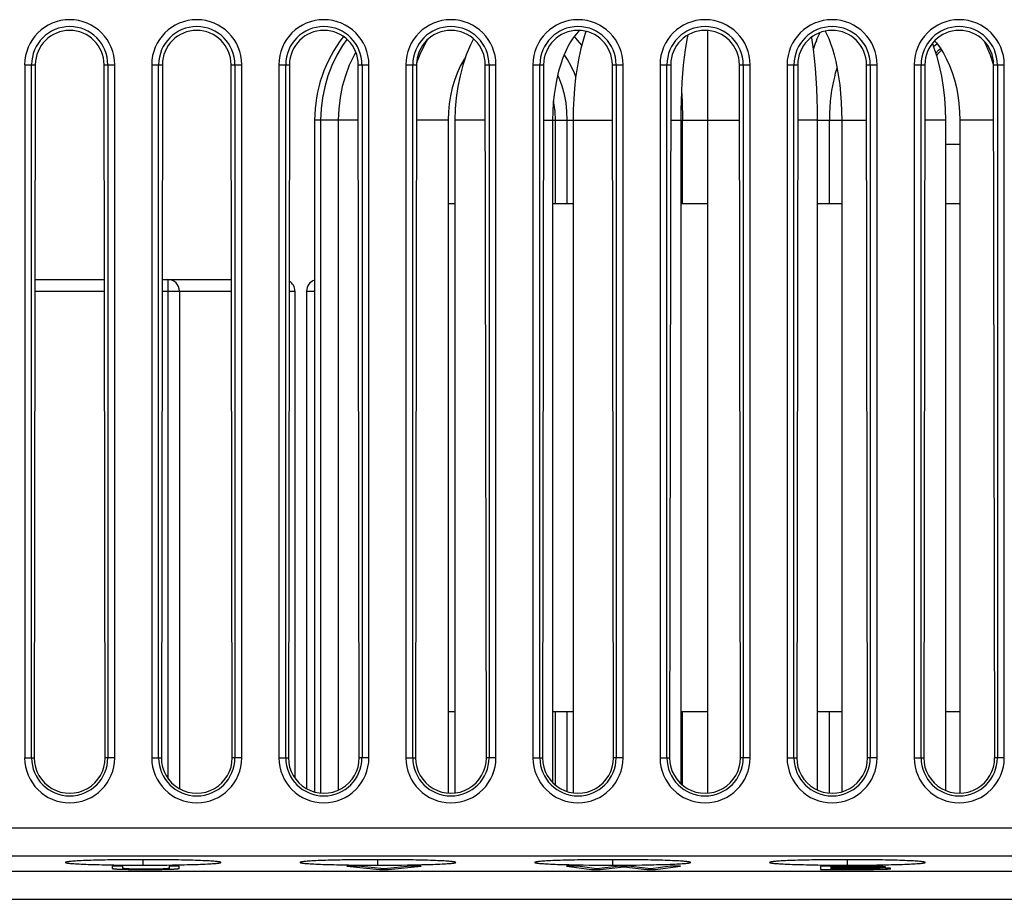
# Model space of a CAD drawing. Header units: millimetres. Extents: x -71 to 747, y -184 to 606.
# Tile 76 of 97: x 232 to 275, y 496 to 534. Entities that reach past the tile are written whole.
import ezdxf

# ---------------------------------------------------------------- set-up
doc = ezdxf.new("R2010")
doc.units = ezdxf.units.MM
doc.header["$LTSCALE"] = 30.734
doc.layers.get('0').update_dxf_attribs({"linetype": 'CONTINUOUS'})

msp = doc.modelspace()

# ---------------------------------------------------------------- linework, layer by layer
at = {"color": 7}
for p, q in [((261.973, 533.234), (261.973, 500.222)), ((274.207, 532.183), (274.357, 531.739)), ((232.423, 531.753), (232.423, 501.753)), ((232.423, 531.753), (232.884, 531.753)), ((232.721, 501.753), (232.721, 531.753)), ((232.884, 531.753), (232.838, 501.753)), ((235.907, 501.753), (235.861, 531.753)), ((235.861, 531.753), (236.322, 531.753)), ((236.024, 531.753), (236.024, 501.753)), ((236.322, 501.753), (236.322, 531.753)), ((237.923, 531.753), (237.923, 501.753)), ((237.923, 531.753), (238.384, 531.753)), ((238.221, 501.753), (238.221, 531.753)), ((238.384, 531.753), (238.338, 501.753)), ((241.407, 501.753), (241.361, 531.753)), ((241.361, 531.753), (241.822, 531.753)), ((241.524, 531.753), (241.524, 501.753)), ((241.822, 501.753), (241.822, 531.753)), ((243.423, 531.753), (243.423, 501.753)), ((243.423, 531.753), (243.884, 531.753)), ((243.721, 501.753), (243.721, 531.753)), ((243.884, 531.753), (243.838, 501.753)), ((246.907, 501.753), (246.861, 531.753)), ((246.861, 531.753), (247.322, 531.753)), ((247.024, 531.753), (247.024, 501.753)), ((247.322, 501.753), (247.322, 531.753)), ((248.923, 531.753), (248.923, 501.753)), ((248.923, 531.753), (249.384, 531.753)), ((249.221, 501.753), (249.221, 531.753)), ((249.384, 531.753), (249.338, 501.753)), ((252.407, 501.753), (252.361, 531.753)), ((252.361, 531.753), (252.822, 531.753)), ((252.524, 531.753), (252.524, 501.753)), ((252.822, 501.753), (252.822, 531.753)), ((254.423, 531.753), (254.423, 501.753)), ((254.423, 531.753), (254.884, 531.753)), ((254.721, 501.753), (254.721, 531.753)), ((254.884, 531.753), (254.838, 501.753)), ((257.907, 501.753), (257.861, 531.753)), ((257.861, 531.753), (258.322, 531.753)), ((258.024, 531.753), (258.024, 501.753)), ((258.322, 501.753), (258.322, 531.753)), ((259.923, 531.753), (259.923, 501.753)), ((259.923, 531.753), (260.384, 531.753)), ((260.221, 501.753), (260.221, 531.753)), ((260.384, 531.753), (260.338, 501.753)), ((263.407, 501.753), (263.361, 531.753)), ((263.361, 531.753), (263.822, 531.753)), ((263.524, 531.753), (263.524, 501.753)), ((263.822, 501.753), (263.822, 531.753)), ((265.423, 531.753), (265.423, 501.753)), ((265.423, 531.753), (265.884, 531.753)), ((265.721, 501.753), (265.721, 531.753)), ((265.884, 531.753), (265.838, 501.753)), ((268.907, 501.753), (268.861, 531.753)), ((268.861, 531.753), (269.322, 531.753)), ((269.024, 531.753), (269.024, 501.753)), ((269.322, 501.753), (269.322, 531.753)), ((270.923, 531.753), (270.923, 501.753)), ((270.923, 531.753), (271.384, 531.753)), ((271.221, 501.753), (271.221, 531.753)), ((271.384, 531.753), (271.338, 501.753)), ((274.357, 531.739), (274.361, 531.722)), ((274.407, 501.753), (274.361, 531.753)), ((274.361, 531.753), (274.822, 531.753)), ((274.524, 531.753), (274.524, 501.753)), ((274.822, 501.753), (274.822, 531.753)), ((244.973, 529.353), (244.973, 500.272)), ((246.865, 529.353), (244.973, 529.353)), ((245.231, 529.353), (245.231, 500.224)), ((245.998, 529.353), (245.998, 500.352)), ((250.75, 529.353), (249.38, 529.353)), ((250.75, 529.353), (250.75, 500.223)), ((251.045, 529.353), (251.045, 500.226)), ((252.365, 529.353), (251.045, 529.353)), ((254.88, 529.353), (257.865, 529.353)), ((255.273, 529.353), (255.273, 500.683)), ((255.395, 525.753), (255.395, 529.353)), ((255.91, 525.753), (255.91, 529.353)), ((256.158, 529.353), (256.158, 500.233)), ((260.38, 529.353), (263.365, 529.353)), ((260.821, 529.353), (260.821, 500.636)), ((260.896, 525.753), (260.896, 529.353)), ((266.725, 529.353), (265.88, 529.353)), ((266.725, 529.353), (266.725, 500.361)), ((266.739, 529.353), (268.865, 529.353)), ((267.252, 525.753), (267.252, 529.353)), ((267.787, 529.353), (267.787, 500.276)), ((272.273, 529.353), (271.38, 529.353)), ((272.273, 529.353), (272.273, 500.341)), ((272.9, 529.353), (272.9, 500.218)), ((274.365, 529.353), (272.9, 529.353)), ((272.273, 528.308), (272.9, 528.308)), ((250.75, 525.753), (251.045, 525.753)), ((255.273, 525.753), (256.158, 525.753)), ((260.821, 525.753), (261.973, 525.753)), ((266.725, 525.753), (267.787, 525.753)), ((272.273, 525.753), (272.873, 525.753)), ((232.87, 522.453), (235.875, 522.453)), ((238.37, 522.453), (241.375, 522.453)), ((238.623, 522.453), (238.623, 500.865)), ((232.869, 521.953), (235.876, 521.953)), ((238.369, 521.953), (241.376, 521.953)), ((239.123, 521.953), (239.123, 500.415)), ((243.869, 521.953), (244.123, 521.953)), ((244.123, 521.953), (244.123, 500.865)), ((244.623, 521.953), (244.623, 500.415)), ((244.623, 521.953), (244.973, 521.953)), ((250.75, 503.753), (251.045, 503.753)), ((255.273, 503.753), (256.158, 503.753)), ((255.395, 500.57), (255.395, 503.753)), ((255.91, 500.29), (255.91, 503.753)), ((260.821, 503.753), (261.973, 503.753)), ((260.896, 500.568), (260.896, 503.753)), ((266.725, 503.753), (267.787, 503.753)), ((267.252, 500.223), (267.252, 503.753)), ((272.273, 503.753), (272.873, 503.753)), ((232.423, 501.753), (232.838, 501.753)), ((236.322, 501.753), (235.907, 501.753)), ((237.923, 501.753), (238.338, 501.753)), ((241.822, 501.753), (241.407, 501.753)), ((243.423, 501.753), (243.838, 501.753)), ((247.322, 501.753), (246.907, 501.753)), ((248.923, 501.753), (249.338, 501.753)), ((252.822, 501.753), (252.407, 501.753)), ((254.423, 501.753), (254.838, 501.753)), ((258.322, 501.753), (257.907, 501.753)), ((259.923, 501.753), (260.338, 501.753)), ((263.822, 501.753), (263.407, 501.753)), ((265.423, 501.753), (265.838, 501.753)), ((269.322, 501.753), (268.907, 501.753)), ((270.923, 501.753), (271.338, 501.753)), ((274.822, 501.753), (274.407, 501.753)), ((307.413, 498.712), (230.472, 498.712)), ((231.671, 497.513), (306.214, 497.513)), ((237.553, 497.106), (237.553, 497.341)), ((247.713, 497.106), (247.713, 497.341)), ((257.873, 497.106), (257.873, 497.341)), ((268.033, 497.106), (268.033, 497.341)), ((234.186, 497.224), (234.185, 497.223)), ((236.212, 497.058), (236.212, 496.969)), ((236.677, 497.058), (236.212, 497.058)), ((236.458, 496.936), (236.502, 496.934)), ((236.502, 496.934), (236.55, 496.932)), ((236.55, 496.932), (236.602, 496.93)), ((236.602, 496.93), (236.686, 496.927)), ((236.677, 496.971), (236.677, 497.058)), ((236.686, 496.927), (236.778, 496.925)), ((236.778, 496.925), (236.908, 496.922)), ((236.903, 496.94), (236.872, 496.942)), ((236.938, 496.939), (236.903, 496.94)), ((236.908, 496.922), (237.047, 496.92)), ((236.976, 496.938), (236.938, 496.939)), ((237.016, 496.936), (236.976, 496.938)), ((237.081, 496.935), (237.016, 496.936)), ((237.047, 496.92), (237.232, 496.918)), ((237.151, 496.934), (237.081, 496.935)), ((237.249, 496.932), (237.151, 496.934)), ((237.232, 496.918), (237.43, 496.917)), ((237.346, 496.931), (237.249, 496.932)), ((237.447, 496.931), (237.346, 496.931)), ((237.43, 496.917), (237.748, 496.917)), ((237.588, 496.93), (237.447, 496.931)), ((237.739, 496.93), (237.588, 496.93)), ((237.884, 496.931), (237.739, 496.93)), ((237.748, 496.917), (237.989, 496.918)), ((238.004, 496.932), (237.884, 496.931)), ((237.989, 496.918), (238.202, 496.92)), ((238.11, 496.933), (238.004, 496.932)), ((238.208, 496.934), (238.11, 496.933)), ((238.202, 496.92), (238.356, 496.922)), ((238.276, 496.936), (238.208, 496.934)), ((238.341, 496.937), (238.276, 496.936)), ((238.384, 496.938), (238.341, 496.937)), ((238.356, 496.922), (238.495, 496.924)), ((238.423, 496.94), (238.384, 496.938)), ((238.46, 496.942), (238.423, 496.94)), ((238.493, 496.943), (238.46, 496.942)), ((238.495, 496.924), (238.59, 496.926)), ((238.59, 496.926), (238.678, 496.929)), ((238.678, 496.929), (238.732, 496.931)), ((238.68, 497.058), (238.68, 496.974)), ((239.116, 497.058), (238.68, 497.058)), ((238.732, 496.931), (238.782, 496.933)), ((238.782, 496.933), (238.83, 496.935)), ((238.83, 496.935), (238.874, 496.937)), ((238.874, 496.937), (238.914, 496.939)), ((239.116, 496.971), (239.116, 497.058)), ((240.92, 497.223), (240.919, 497.224)), ((244.346, 497.224), (244.345, 497.223)), ((246.854, 497.058), (246.372, 497.058)), ((246.372, 497.058), (247.782, 496.919)), ((247.984, 496.942), (246.854, 497.058)), ((247.782, 496.919), (248.152, 496.919)), ((249.125, 497.058), (247.984, 496.942)), ((248.152, 496.919), (249.578, 497.058)), ((249.578, 497.058), (249.125, 497.058)), ((251.08, 497.223), (251.079, 497.224)), ((254.506, 497.224), (254.505, 497.223)), ((256.359, 497.058), (255.872, 497.058)), ((255.872, 497.058), (256.952, 496.919)), ((257.17, 496.947), (256.359, 497.058)), ((256.952, 496.919), (257.327, 496.919)), ((258.172, 497.058), (257.17, 496.947)), ((257.327, 496.919), (258.351, 497.031)), ((258.541, 497.058), (258.172, 497.058)), ((258.351, 497.031), (259.347, 496.919)), ((259.52, 496.947), (258.541, 497.058)), ((259.347, 496.919), (259.727, 496.919)), ((260.365, 497.058), (259.52, 496.947)), ((259.727, 496.919), (260.807, 497.058)), ((260.807, 497.058), (260.365, 497.058)), ((261.24, 497.223), (261.239, 497.224)), ((264.666, 497.224), (264.665, 497.223)), ((268.698, 497.058), (266.872, 497.058)), ((266.872, 497.058), (266.872, 496.919)), ((266.872, 496.919), (268.66, 496.919)), ((267.337, 497.045), (268.568, 497.045)), ((267.337, 496.997), (267.337, 497.045)), ((268.554, 496.997), (267.337, 496.997)), ((267.337, 496.984), (268.692, 496.984)), ((267.337, 496.932), (267.337, 496.984)), ((268.735, 496.932), (267.337, 496.932)), ((268.675, 496.998), (268.554, 496.997)), ((268.568, 497.045), (268.707, 497.044)), ((268.66, 496.919), (268.953, 496.92)), ((268.782, 496.998), (268.675, 496.998)), ((268.692, 496.984), (268.827, 496.983)), ((268.936, 497.056), (268.698, 497.058)), ((268.707, 497.044), (268.822, 497.043)), ((268.863, 496.933), (268.735, 496.932)), ((268.863, 496.999), (268.782, 496.998)), ((268.822, 497.043), (268.905, 497.042)), ((268.827, 496.983), (268.934, 496.982)), ((268.937, 497), (268.863, 496.999)), ((268.963, 496.934), (268.863, 496.933)), ((268.905, 497.042), (268.963, 497.041)), ((268.934, 496.982), (269.033, 496.981)), ((269.081, 497.054), (268.936, 497.056)), ((268.988, 497.001), (268.937, 497)), ((268.953, 496.92), (269.158, 496.922)), ((268.963, 497.041), (269.015, 497.04)), ((269.056, 496.935), (268.963, 496.934)), ((269.034, 497.003), (268.988, 497.001)), ((269.015, 497.04), (269.047, 497.039)), ((269.033, 496.981), (269.122, 496.98)), ((269.062, 497.004), (269.034, 497.003)), ((269.047, 497.039), (269.074, 497.038)), ((269.139, 496.936), (269.056, 496.935)), ((269.088, 497.005), (269.062, 497.004)), ((269.074, 497.038), (269.097, 497.037)), ((269.211, 497.052), (269.081, 497.054)), ((269.112, 497.006), (269.088, 497.005)), ((269.097, 497.037), (269.118, 497.036)), ((269.134, 497.007), (269.112, 497.006)), ((269.122, 496.98), (269.182, 496.979)), ((269.195, 496.938), (269.139, 496.936)), ((269.144, 496.992), (269.283, 496.995)), ((269.327, 496.99), (269.144, 496.992)), ((269.158, 496.922), (269.306, 496.924)), ((269.182, 496.979), (269.235, 496.977)), ((269.246, 496.939), (269.195, 496.938)), ((269.297, 497.051), (269.211, 497.052)), ((269.235, 496.977), (269.268, 496.976)), ((269.276, 496.94), (269.246, 496.939)), ((269.268, 496.976), (269.298, 496.975)), ((269.305, 496.941), (269.276, 496.94)), ((269.283, 496.995), (269.37, 496.997)), ((269.374, 497.048), (269.297, 497.051)), ((269.298, 496.975), (269.325, 496.974)), ((269.331, 496.943), (269.305, 496.941)), ((269.306, 496.924), (269.436, 496.926)), ((269.472, 496.987), (269.327, 496.99)), ((269.354, 496.944), (269.331, 496.943)), ((269.37, 496.997), (269.428, 496.999)), ((269.421, 497.047), (269.374, 497.048)), ((269.463, 497.045), (269.421, 497.047)), ((269.428, 496.999), (269.473, 497)), ((269.436, 496.926), (269.522, 496.928)), ((269.502, 497.044), (269.463, 497.045)), ((269.564, 496.985), (269.472, 496.987)), ((269.473, 497), (269.515, 497.002)), ((269.515, 497.002), (269.54, 497.003)), ((269.522, 496.928), (269.598, 496.931)), ((269.54, 497.003), (269.564, 497.004)), ((269.564, 497.004), (269.585, 497.006)), ((269.622, 496.984), (269.564, 496.985)), ((269.598, 496.931), (269.644, 496.932)), ((269.67, 496.982), (269.622, 496.984)), ((269.644, 496.932), (269.687, 496.934)), ((269.701, 496.981), (269.67, 496.982)), ((269.687, 496.934), (269.726, 496.936)), ((269.73, 496.98), (269.701, 496.981)), ((269.726, 496.936), (269.762, 496.938)), ((269.758, 496.978), (269.73, 496.98)), ((269.784, 496.977), (269.758, 496.978)), ((271.4, 497.223), (271.399, 497.224)), ((306.901, 496.825), (230.984, 496.825)), ((230.984, 495.626), (306.901, 495.626))]:
    msp.add_line(p, q, dxfattribs=at)
for points in [[(256.442, 533.235), (256.4, 533.198), (256.286, 533.074), (256.17, 532.924), (256.053, 532.747), (255.938, 532.542), (255.827, 532.311), (255.721, 532.053), (255.623, 531.772), (255.535, 531.47), (255.458, 531.148), (255.393, 530.81), (255.341, 530.458), (255.303, 530.095), (255.28, 529.726), (255.273, 529.353)], [(256.715, 533.199), (256.606, 532.86), (256.499, 532.46), (256.408, 532.046), (256.331, 531.618), (256.269, 531.179), (256.22, 530.731), (256.186, 530.275), (256.165, 529.815), (256.158, 529.353)], [(266.69, 532.792), (266.731, 532.893), (266.811, 533.066), (266.852, 533.144)], [(267.068, 533.206), (267.072, 533.199), (267.147, 533.058), (267.226, 532.884), (267.306, 532.679), (267.385, 532.443), (267.46, 532.178), (267.531, 531.887), (267.595, 531.571), (267.652, 531.234), (267.699, 530.88), (267.737, 530.511), (267.765, 530.131), (267.781, 529.744), (267.787, 529.353)], [(246.371, 532.852), (246.181, 532.583), (245.934, 532.164), (245.722, 531.726), (245.547, 531.271), (245.409, 530.803), (245.31, 530.325), (245.251, 529.841), (245.231, 529.353)], [(249.865, 532.843), (249.732, 532.613), (249.528, 532.189), (249.389, 531.837)], [(251.846, 532.874), (251.715, 532.611), (251.538, 532.183), (251.388, 531.739), (251.265, 531.279), (251.169, 530.806), (251.1, 530.325), (251.059, 529.84), (251.045, 529.353)], [(256.536, 532.598), (256.444, 532.72), (256.275, 532.908), (256.206, 532.971)], [(261.119, 533.032), (261.096, 532.921), (261.052, 532.676), (261.008, 532.394), (260.967, 532.08), (260.93, 531.738), (260.897, 531.375), (260.87, 530.993), (260.849, 530.596), (260.833, 530.188), (260.824, 529.773), (260.821, 529.353)], [(266.474, 532.935), (266.495, 532.813), (266.548, 532.431), (266.595, 532.024), (266.635, 531.605), (266.667, 531.172), (266.692, 530.728), (266.71, 530.274), (266.721, 529.815), (266.725, 529.353)], [(266.69, 532.792), (266.672, 532.746), (266.643, 532.668), (266.613, 532.585), (266.582, 532.497), (266.551, 532.405)], [(271.808, 532.79), (271.887, 532.7), (272.043, 532.49), (272.191, 532.255), (272.329, 531.998), (272.455, 531.72), (272.568, 531.422), (272.666, 531.105), (272.749, 530.773), (272.814, 530.429), (272.862, 530.077), (272.89, 529.717), (272.9, 529.353)], [(273.946, 532.779), (274.03, 532.611), (274.207, 532.183)], [(246.752, 532.303), (246.678, 532.172), (246.473, 531.733), (246.304, 531.277), (246.17, 530.807), (246.075, 530.328), (246.017, 529.842), (245.998, 529.353)], [(271.709, 532.679), (271.749, 532.578), (271.888, 532.151), (272.006, 531.708), (272.102, 531.252), (272.177, 530.786), (272.23, 530.313), (272.262, 529.834), (272.273, 529.353)], [(271.762, 532.537), (271.851, 532.617), (271.914, 532.664)], [(271.854, 532.255), (271.977, 532.38), (272.065, 532.455)], [(251.501, 532.071), (251.431, 531.964), (251.278, 531.684), (251.142, 531.386), (251.025, 531.073), (250.927, 530.746), (250.851, 530.409), (250.795, 530.063), (250.761, 529.71), (250.75, 529.353)], [(256.276, 531.231), (256.214, 531.395), (256.076, 531.695), (255.921, 531.978), (255.779, 532.194)], [(274.245, 532.071), (274.314, 531.964), (274.353, 531.893)], [(267.581, 531.64), (267.554, 531.547), (267.51, 531.388), (267.467, 531.218), (267.426, 531.037), (267.387, 530.842)], [(255.91, 529.353), (255.896, 529.728), (255.853, 530.101), (255.781, 530.466), (255.682, 530.822), (255.555, 531.166), (255.494, 531.298)], [(260.851, 530.639), (260.852, 530.634), (260.866, 530.41), (260.878, 530.172), (260.888, 529.916), (260.894, 529.643), (260.896, 529.353)], [(267.387, 530.842), (267.351, 530.634), (267.319, 530.41), (267.292, 530.172), (267.271, 529.916), (267.257, 529.643), (267.252, 529.353)], [(255.395, 529.353), (255.379, 529.729), (255.331, 530.102), (255.312, 530.186)], [(237.553, 497.341), (237.394, 497.341), (237.239, 497.34), (237.088, 497.34), (236.941, 497.339), (236.799, 497.338), (236.661, 497.337), (236.528, 497.335), (236.273, 497.332)], [(238.573, 497.335), (238.441, 497.337), (238.304, 497.338), (238.163, 497.339), (238.017, 497.34), (237.866, 497.34), (237.711, 497.341), (237.553, 497.341)], [(247.713, 497.341), (247.554, 497.341), (247.399, 497.34), (247.248, 497.34), (247.101, 497.339), (246.959, 497.338), (246.821, 497.337), (246.688, 497.335), (246.433, 497.332)], [(248.733, 497.335), (248.601, 497.337), (248.464, 497.338), (248.323, 497.339), (248.177, 497.34), (248.026, 497.34), (247.871, 497.341), (247.713, 497.341)], [(257.873, 497.341), (257.714, 497.341), (257.559, 497.34), (257.408, 497.34), (257.261, 497.339), (257.119, 497.338), (256.981, 497.337), (256.848, 497.335), (256.593, 497.332)], [(258.893, 497.335), (258.761, 497.337), (258.624, 497.338), (258.483, 497.339), (258.337, 497.34), (258.186, 497.34), (258.031, 497.341), (257.873, 497.341)], [(268.033, 497.341), (267.874, 497.341), (267.719, 497.34), (267.568, 497.34), (267.421, 497.339), (267.279, 497.338), (267.141, 497.337), (267.008, 497.335), (266.753, 497.332)], [(269.053, 497.335), (268.921, 497.337), (268.784, 497.338), (268.643, 497.339), (268.497, 497.34), (268.346, 497.34), (268.191, 497.341), (268.033, 497.341)], [(234.185, 497.223), (234.19, 497.218), (234.2, 497.212), (234.218, 497.207), (234.242, 497.202), (234.272, 497.197), (234.307, 497.192), (234.346, 497.187), (234.39, 497.183), (234.438, 497.179), (234.492, 497.174), (234.552, 497.17), (234.619, 497.166), (234.694, 497.161), (234.776, 497.157), (234.866, 497.153), (234.962, 497.148), (235.064, 497.144), (235.172, 497.14)], [(235.172, 497.307), (235.065, 497.303), (234.963, 497.299), (234.867, 497.294), (234.776, 497.29), (234.693, 497.285), (234.617, 497.281), (234.55, 497.277), (234.489, 497.272), (234.435, 497.268), (234.387, 497.263), (234.344, 497.259), (234.305, 497.254), (234.271, 497.25), (234.241, 497.245), (234.218, 497.24), (234.2, 497.234), (234.19, 497.229), (234.186, 497.224)], [(236.273, 497.332), (236.149, 497.33), (236.024, 497.328), (235.898, 497.326), (235.772, 497.323), (235.646, 497.32), (235.522, 497.317), (235.401, 497.314), (235.285, 497.31), (235.172, 497.307)], [(235.172, 497.14), (235.285, 497.136), (235.402, 497.133), (235.525, 497.13), (235.651, 497.126), (235.778, 497.123), (235.906, 497.121), (236.032, 497.118), (236.157, 497.116), (236.28, 497.115), (236.531, 497.111)], [(236.212, 496.969), (236.213, 496.968), (236.214, 496.966), (236.216, 496.964), (236.219, 496.963), (236.222, 496.961), (236.226, 496.96), (236.231, 496.958), (236.237, 496.957), (236.243, 496.956), (236.25, 496.954), (236.261, 496.953), (236.272, 496.951), (236.284, 496.949), (236.298, 496.948), (236.31, 496.946), (236.323, 496.945), (236.336, 496.944), (236.351, 496.943), (236.366, 496.941), (236.383, 496.94), (236.4, 496.939), (236.418, 496.938), (236.458, 496.936)], [(236.531, 497.111), (236.661, 497.11), (236.797, 497.109), (236.939, 497.108), (237.085, 497.107), (237.236, 497.106), (237.392, 497.106), (237.553, 497.106)], [(236.872, 496.942), (236.843, 496.943), (236.83, 496.944), (236.817, 496.945), (236.806, 496.946), (236.795, 496.946), (236.784, 496.947), (236.772, 496.948), (236.762, 496.949), (236.751, 496.95), (236.742, 496.951), (236.734, 496.952), (236.726, 496.954), (236.719, 496.955), (236.713, 496.956), (236.707, 496.957), (236.702, 496.958), (236.697, 496.959), (236.693, 496.961), (236.689, 496.962), (236.686, 496.963), (236.683, 496.964), (236.681, 496.966), (236.679, 496.967), (236.678, 496.968), (236.677, 496.97), (236.677, 496.971)], [(237.553, 497.106), (237.713, 497.106), (237.869, 497.106), (238.02, 497.107), (238.167, 497.108), (238.309, 497.109), (238.446, 497.11), (238.577, 497.111), (238.828, 497.115)], [(238.68, 496.974), (238.679, 496.972), (238.679, 496.971), (238.677, 496.969), (238.676, 496.968), (238.673, 496.967), (238.671, 496.965), (238.667, 496.964), (238.664, 496.963), (238.659, 496.961), (238.654, 496.96), (238.649, 496.959), (238.643, 496.958), (238.636, 496.956), (238.629, 496.955), (238.622, 496.954), (238.613, 496.953), (238.604, 496.952), (238.595, 496.951), (238.584, 496.95), (238.573, 496.949), (238.562, 496.948), (238.549, 496.947), (238.536, 496.946), (238.523, 496.945), (238.508, 496.944), (238.493, 496.943)], [(239.933, 497.307), (239.821, 497.31), (239.705, 497.314), (239.584, 497.317), (239.459, 497.32), (239.332, 497.323), (239.204, 497.326), (239.078, 497.328), (238.952, 497.33), (238.827, 497.332), (238.573, 497.335)], [(238.828, 497.115), (238.951, 497.116), (239.075, 497.119), (239.201, 497.121), (239.328, 497.123), (239.455, 497.126), (239.58, 497.13), (239.702, 497.133), (239.82, 497.136), (239.933, 497.14)], [(238.914, 496.939), (238.933, 496.941), (238.951, 496.942), (238.968, 496.943), (238.985, 496.944), (239, 496.946), (239.015, 496.947), (239.028, 496.949), (239.041, 496.95), (239.053, 496.952), (239.063, 496.953), (239.073, 496.955), (239.082, 496.957), (239.09, 496.958), (239.096, 496.96), (239.102, 496.962), (239.107, 496.964), (239.111, 496.966), (239.114, 496.967), (239.115, 496.969), (239.116, 496.971)], [(240.919, 497.224), (240.915, 497.229), (240.905, 497.234), (240.887, 497.24), (240.863, 497.245), (240.834, 497.25), (240.8, 497.254), (240.761, 497.259), (240.717, 497.264), (240.669, 497.268), (240.615, 497.272), (240.554, 497.277), (240.487, 497.281), (240.412, 497.285), (240.329, 497.29), (240.239, 497.294), (240.142, 497.298), (240.04, 497.303), (239.933, 497.307)], [(239.933, 497.14), (240.04, 497.144), (240.142, 497.148), (240.239, 497.153), (240.329, 497.157), (240.412, 497.161), (240.487, 497.166), (240.555, 497.17), (240.615, 497.175), (240.668, 497.179), (240.716, 497.183), (240.76, 497.188), (240.799, 497.192), (240.833, 497.197), (240.863, 497.202), (240.887, 497.207), (240.905, 497.212), (240.915, 497.218), (240.92, 497.223)], [(244.345, 497.223), (244.35, 497.218), (244.36, 497.212), (244.378, 497.207), (244.402, 497.202), (244.432, 497.197), (244.467, 497.192), (244.506, 497.187), (244.55, 497.183), (244.598, 497.179), (244.652, 497.174), (244.712, 497.17), (244.779, 497.166), (244.854, 497.161), (244.936, 497.157), (245.026, 497.153), (245.122, 497.148), (245.224, 497.144), (245.332, 497.14)], [(245.332, 497.307), (245.225, 497.303), (245.123, 497.299), (245.027, 497.294), (244.936, 497.29), (244.853, 497.285), (244.777, 497.281), (244.71, 497.277), (244.649, 497.272), (244.595, 497.268), (244.547, 497.263), (244.504, 497.259), (244.465, 497.254), (244.431, 497.25), (244.401, 497.245), (244.378, 497.24), (244.36, 497.234), (244.35, 497.229), (244.346, 497.224)], [(246.433, 497.332), (246.309, 497.33), (246.184, 497.328), (246.058, 497.326), (245.932, 497.323), (245.806, 497.32), (245.682, 497.317), (245.561, 497.314), (245.445, 497.31), (245.332, 497.307)], [(245.332, 497.14), (245.445, 497.136), (245.562, 497.133), (245.685, 497.13), (245.811, 497.126), (245.938, 497.123), (246.066, 497.121), (246.192, 497.118), (246.317, 497.116), (246.44, 497.115), (246.691, 497.111)], [(246.691, 497.111), (246.821, 497.11), (246.957, 497.109), (247.099, 497.108), (247.245, 497.107), (247.396, 497.106), (247.552, 497.106), (247.713, 497.106)], [(247.713, 497.106), (247.873, 497.106), (248.029, 497.106), (248.18, 497.107), (248.327, 497.108), (248.469, 497.109), (248.606, 497.11), (248.737, 497.111), (248.988, 497.115)], [(250.093, 497.307), (249.981, 497.31), (249.865, 497.314), (249.744, 497.317), (249.619, 497.32), (249.492, 497.323), (249.364, 497.326), (249.238, 497.328), (249.112, 497.33), (248.987, 497.332), (248.733, 497.335)], [(248.988, 497.115), (249.111, 497.116), (249.235, 497.119), (249.361, 497.121), (249.488, 497.123), (249.615, 497.126), (249.74, 497.13), (249.862, 497.133), (249.98, 497.136), (250.093, 497.14)], [(251.079, 497.224), (251.075, 497.229), (251.065, 497.234), (251.047, 497.24), (251.023, 497.245), (250.994, 497.25), (250.96, 497.254), (250.921, 497.259), (250.877, 497.264), (250.829, 497.268), (250.775, 497.272), (250.714, 497.277), (250.647, 497.281), (250.572, 497.285), (250.489, 497.29), (250.399, 497.294), (250.302, 497.298), (250.2, 497.303), (250.093, 497.307)], [(250.093, 497.14), (250.2, 497.144), (250.302, 497.148), (250.399, 497.153), (250.489, 497.157), (250.572, 497.161), (250.647, 497.166), (250.715, 497.17), (250.775, 497.175), (250.828, 497.179), (250.876, 497.183), (250.92, 497.188), (250.959, 497.192), (250.993, 497.197), (251.023, 497.202), (251.047, 497.207), (251.065, 497.212), (251.075, 497.218), (251.08, 497.223)], [(254.505, 497.223), (254.51, 497.218), (254.52, 497.212), (254.538, 497.207), (254.562, 497.202), (254.592, 497.197), (254.627, 497.192), (254.666, 497.187), (254.71, 497.183), (254.758, 497.179), (254.812, 497.174), (254.872, 497.17), (254.939, 497.166), (255.014, 497.161), (255.096, 497.157), (255.186, 497.153), (255.282, 497.148), (255.384, 497.144), (255.492, 497.14)], [(255.492, 497.307), (255.385, 497.303), (255.283, 497.299), (255.187, 497.294), (255.096, 497.29), (255.013, 497.285), (254.937, 497.281), (254.87, 497.277), (254.809, 497.272), (254.755, 497.268), (254.707, 497.263), (254.664, 497.259), (254.625, 497.254), (254.591, 497.25), (254.561, 497.245), (254.538, 497.24), (254.52, 497.234), (254.51, 497.229), (254.506, 497.224)], [(256.593, 497.332), (256.469, 497.33), (256.344, 497.328), (256.218, 497.326), (256.092, 497.323), (255.966, 497.32), (255.842, 497.317), (255.721, 497.314), (255.605, 497.31), (255.492, 497.307)], [(255.492, 497.14), (255.605, 497.136), (255.722, 497.133), (255.845, 497.13), (255.971, 497.126), (256.098, 497.123), (256.226, 497.121), (256.352, 497.118), (256.477, 497.116), (256.6, 497.115), (256.851, 497.111)], [(256.851, 497.111), (256.981, 497.11), (257.117, 497.109), (257.259, 497.108), (257.405, 497.107), (257.556, 497.106), (257.712, 497.106), (257.873, 497.106)], [(257.873, 497.106), (258.033, 497.106), (258.189, 497.106), (258.34, 497.107), (258.487, 497.108), (258.629, 497.109), (258.766, 497.11), (258.897, 497.111), (259.148, 497.115)], [(260.253, 497.307), (260.141, 497.31), (260.025, 497.314), (259.904, 497.317), (259.779, 497.32), (259.652, 497.323), (259.524, 497.326), (259.398, 497.328), (259.272, 497.33), (259.147, 497.332), (258.893, 497.335)], [(259.148, 497.115), (259.271, 497.116), (259.395, 497.119), (259.521, 497.121), (259.648, 497.123), (259.775, 497.126), (259.9, 497.13), (260.022, 497.133), (260.14, 497.136), (260.253, 497.14)], [(261.239, 497.224), (261.235, 497.229), (261.225, 497.234), (261.207, 497.24), (261.183, 497.245), (261.154, 497.25), (261.12, 497.254), (261.081, 497.259), (261.037, 497.264), (260.989, 497.268), (260.935, 497.272), (260.874, 497.277), (260.807, 497.281), (260.732, 497.285), (260.649, 497.29), (260.559, 497.294), (260.462, 497.298), (260.36, 497.303), (260.253, 497.307)], [(260.253, 497.14), (260.36, 497.144), (260.462, 497.148), (260.559, 497.153), (260.649, 497.157), (260.732, 497.161), (260.807, 497.166), (260.875, 497.17), (260.935, 497.175), (260.988, 497.179), (261.036, 497.183), (261.08, 497.188), (261.119, 497.192), (261.153, 497.197), (261.183, 497.202), (261.207, 497.207), (261.225, 497.212), (261.235, 497.218), (261.24, 497.223)], [(264.665, 497.223), (264.67, 497.218), (264.68, 497.212), (264.698, 497.207), (264.722, 497.202), (264.752, 497.197), (264.787, 497.192), (264.826, 497.187), (264.87, 497.183), (264.918, 497.179), (264.972, 497.174), (265.032, 497.17), (265.099, 497.166), (265.174, 497.161), (265.256, 497.157), (265.346, 497.153), (265.442, 497.148), (265.544, 497.144), (265.652, 497.14)], [(265.652, 497.307), (265.545, 497.303), (265.443, 497.299), (265.347, 497.294), (265.256, 497.29), (265.173, 497.285), (265.097, 497.281), (265.03, 497.277), (264.969, 497.272), (264.915, 497.268), (264.867, 497.263), (264.824, 497.259), (264.785, 497.254), (264.751, 497.25), (264.721, 497.245), (264.698, 497.24), (264.68, 497.234), (264.67, 497.229), (264.666, 497.224)], [(266.753, 497.332), (266.629, 497.33), (266.504, 497.328), (266.378, 497.326), (266.252, 497.323), (266.126, 497.32), (266.002, 497.317), (265.881, 497.314), (265.765, 497.31), (265.652, 497.307)], [(265.652, 497.14), (265.765, 497.136), (265.882, 497.133), (266.005, 497.13), (266.131, 497.126), (266.258, 497.123), (266.386, 497.121), (266.512, 497.118), (266.637, 497.116), (266.76, 497.115), (267.011, 497.111)], [(267.011, 497.111), (267.141, 497.11), (267.277, 497.109), (267.419, 497.108), (267.565, 497.107), (267.716, 497.106), (267.872, 497.106), (268.033, 497.106)], [(268.033, 497.106), (268.193, 497.106), (268.349, 497.106), (268.5, 497.107), (268.647, 497.108), (268.789, 497.109), (268.926, 497.11), (269.057, 497.111), (269.308, 497.115)], [(270.413, 497.307), (270.301, 497.31), (270.185, 497.314), (270.064, 497.317), (269.939, 497.32), (269.812, 497.323), (269.684, 497.326), (269.558, 497.328), (269.432, 497.33), (269.307, 497.332), (269.053, 497.335)], [(269.118, 497.036), (269.137, 497.035), (269.146, 497.035), (269.155, 497.034), (269.163, 497.034), (269.17, 497.033), (269.178, 497.033), (269.184, 497.032), (269.191, 497.031), (269.196, 497.031), (269.202, 497.03), (269.207, 497.03), (269.211, 497.029), (269.216, 497.028), (269.22, 497.028), (269.223, 497.027), (269.226, 497.026), (269.228, 497.025), (269.231, 497.024), (269.232, 497.024), (269.233, 497.023), (269.233, 497.022)], [(269.233, 497.022), (269.233, 497.021), (269.232, 497.02), (269.231, 497.019), (269.229, 497.018), (269.227, 497.017), (269.225, 497.017), (269.222, 497.016), (269.218, 497.015), (269.214, 497.014), (269.21, 497.014), (269.205, 497.013), (269.199, 497.012), (269.193, 497.011), (269.186, 497.011), (269.179, 497.01), (269.171, 497.009), (269.162, 497.009), (269.153, 497.008), (269.144, 497.007), (269.134, 497.007)], [(269.308, 497.115), (269.431, 497.116), (269.555, 497.119), (269.681, 497.121), (269.808, 497.123), (269.935, 497.126), (270.06, 497.13), (270.182, 497.133), (270.3, 497.136), (270.413, 497.14)], [(269.325, 496.974), (269.35, 496.973), (269.362, 496.972), (269.373, 496.971), (269.383, 496.971), (269.393, 496.97), (269.402, 496.969), (269.41, 496.968), (269.418, 496.968), (269.425, 496.967), (269.431, 496.966), (269.436, 496.965), (269.441, 496.965), (269.445, 496.964), (269.448, 496.963), (269.451, 496.962), (269.454, 496.961), (269.456, 496.96), (269.457, 496.959), (269.457, 496.958)], [(269.457, 496.958), (269.457, 496.957), (269.456, 496.956), (269.454, 496.955), (269.451, 496.954), (269.448, 496.954), (269.445, 496.953), (269.441, 496.952), (269.437, 496.951), (269.431, 496.95), (269.425, 496.95), (269.419, 496.949), (269.412, 496.948), (269.404, 496.947), (269.395, 496.947), (269.386, 496.946), (269.376, 496.945), (269.365, 496.944), (269.354, 496.944)], [(269.686, 497.021), (269.686, 497.023), (269.684, 497.024), (269.682, 497.026), (269.678, 497.027), (269.674, 497.028), (269.669, 497.029), (269.664, 497.03), (269.657, 497.031), (269.649, 497.033), (269.641, 497.034), (269.631, 497.035), (269.621, 497.036), (269.609, 497.037), (269.597, 497.038), (269.583, 497.039), (269.569, 497.04), (269.553, 497.041), (269.537, 497.042), (269.502, 497.044)], [(269.585, 497.006), (269.595, 497.006), (269.605, 497.007), (269.613, 497.007), (269.622, 497.008), (269.63, 497.009), (269.637, 497.01), (269.643, 497.01), (269.65, 497.011), (269.655, 497.012), (269.66, 497.012), (269.665, 497.013), (269.669, 497.014), (269.673, 497.015), (269.677, 497.016), (269.68, 497.017), (269.682, 497.018), (269.684, 497.019), (269.685, 497.019), (269.686, 497.02), (269.686, 497.021)], [(269.762, 496.938), (269.778, 496.939), (269.794, 496.94), (269.809, 496.941), (269.822, 496.942), (269.835, 496.943), (269.847, 496.944), (269.858, 496.946), (269.867, 496.947), (269.876, 496.948), (269.884, 496.949), (269.89, 496.95), (269.896, 496.951), (269.9, 496.953), (269.904, 496.954), (269.907, 496.955), (269.909, 496.956), (269.91, 496.957), (269.91, 496.958)], [(269.91, 496.958), (269.91, 496.96), (269.909, 496.961), (269.907, 496.962), (269.905, 496.963), (269.902, 496.964), (269.899, 496.965), (269.895, 496.966), (269.89, 496.967), (269.885, 496.968), (269.879, 496.969), (269.873, 496.969), (269.866, 496.97), (269.858, 496.971), (269.851, 496.972), (269.842, 496.973), (269.834, 496.973), (269.825, 496.974), (269.815, 496.975), (269.805, 496.975), (269.784, 496.977)], [(271.399, 497.224), (271.395, 497.229), (271.385, 497.234), (271.367, 497.24), (271.343, 497.245), (271.314, 497.25), (271.28, 497.254), (271.241, 497.259), (271.197, 497.264), (271.149, 497.268), (271.095, 497.272), (271.034, 497.277), (270.967, 497.281), (270.892, 497.285), (270.809, 497.29), (270.719, 497.294), (270.622, 497.298), (270.52, 497.303), (270.413, 497.307)], [(270.413, 497.14), (270.52, 497.144), (270.622, 497.148), (270.719, 497.153), (270.809, 497.157), (270.892, 497.161), (270.967, 497.166), (271.035, 497.17), (271.095, 497.175), (271.148, 497.179), (271.196, 497.183), (271.24, 497.188), (271.279, 497.192), (271.313, 497.197), (271.343, 497.202), (271.367, 497.207), (271.385, 497.212), (271.395, 497.218), (271.4, 497.223)]]:
    msp.add_lwpolyline(points, dxfattribs=at)
for centre, radius, start, end in [((234.372, 531.753), 1.95, 0, 180), ((239.872, 531.753), 1.95, 0, 180), ((245.372, 531.753), 1.95, 0, 180), ((250.872, 531.753), 1.95, 0, 180), ((256.372, 531.753), 1.95, 0, 180), ((261.872, 531.753), 1.95, 0, 180), ((267.372, 531.753), 1.95, 0, 180), ((272.872, 531.753), 1.95, 0, 180), ((234.372, 531.753), 1.651, 0, 180), ((239.872, 531.753), 1.651, 0, 180), ((245.372, 531.753), 1.651, 0, 180), ((250.872, 531.753), 1.651, 0, 180), ((256.372, 531.753), 1.651, 0, 180), ((261.872, 531.753), 1.651, 0, 180), ((267.372, 531.753), 1.651, 0, 180), ((272.872, 531.753), 1.651, 0, 180), ((250.873, 529.353), 5.9, 142.1284, 180), ((274.873, 529.353), 4.1, 132.3503, 136.7938), ((238.623, 521.953), 0.5, 0, 90), ((243.623, 521.953), 0.5, 0, 60.282), ((245.123, 521.953), 0.5, 107.4634, 180), ((234.372, 501.753), 1.95, 180, 360), ((234.372, 501.753), 1.651, 180, 360), ((239.872, 501.753), 1.95, 180, 360), ((239.872, 501.753), 1.651, 180, 360), ((245.372, 501.753), 1.95, 180, 360), ((245.372, 501.753), 1.651, 180, 360), ((250.872, 501.753), 1.95, 180, 360), ((250.872, 501.753), 1.651, 180, 360), ((256.372, 501.753), 1.95, 180, 360), ((256.372, 501.753), 1.651, 180, 360), ((261.872, 501.753), 1.95, 180, 360), ((261.872, 501.753), 1.651, 180, 360), ((267.372, 501.753), 1.95, 180, 360), ((267.372, 501.753), 1.651, 180, 360), ((272.872, 501.753), 1.95, 180, 360), ((272.872, 501.753), 1.651, 180, 360)]:
    msp.add_arc(centre, radius, start, end, dxfattribs=at)
for centre, major_axis, start_param, end_param in [((234.372, 531.751), (0, 1.488), -1.569269, 1.569269), ((239.872, 531.751), (0, 1.488), -1.569269, 1.569269), ((245.372, 531.751), (0, 1.488), -1.569269, 1.569269), ((250.872, 531.751), (0, 1.488), -1.569269, 1.569269), ((256.372, 531.751), (0, 1.488), -1.569269, 1.569269), ((261.872, 531.751), (0, 1.488), -1.569269, 1.569269), ((267.372, 531.751), (0, 1.488), -1.569269, 1.569269), ((272.872, 531.751), (0, 1.488), -1.569269, 1.569269), ((234.372, 501.751), (0, 1.534), 1.569269, 4.713916), ((239.872, 501.751), (0, 1.534), 1.569269, 4.713916), ((245.372, 501.751), (0, 1.534), 1.569269, 4.713916), ((250.872, 501.751), (0, 1.534), 1.569269, 4.713916), ((256.372, 501.751), (0, 1.534), 1.569269, 4.713916), ((261.872, 501.751), (0, 1.534), 1.569269, 4.713916), ((267.372, 501.751), (0, 1.534), 1.569269, 4.713916), ((272.872, 501.751), (0, 1.534), 1.569269, 4.713916)]:
    msp.add_ellipse(centre, major_axis=major_axis, ratio=0.999999, start_param=start_param, end_param=end_param, dxfattribs=at)

doc.saveas('drawing.dxf')
